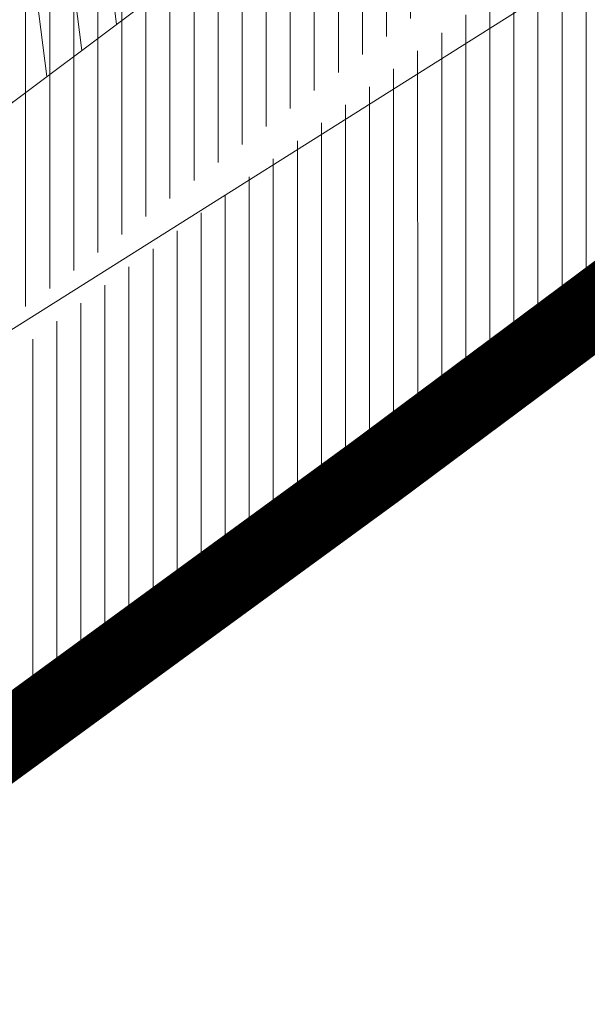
# Model space of a CAD drawing. Header units: metres. Extents: x 195696 to 514079, y 327475 to 328989.
# Tile 3 of 256: x 195847.57 to 195851.31, y 327546.26 to 327552.76. Entities that reach past the tile are written whole.
import ezdxf

# ---------------------------------------------------------------- set-up
doc = ezdxf.new("R2010")
doc.units = ezdxf.units.M
doc.linetypes.add('CENTER2', pattern=[1.125, 0.75, -0.125, 0.125, -0.125])
for name, color, linetype, lineweight in [('B-WE-RI-GWA_TRANSPORTLEIDING_BETON_300-G', 30, 'Continuous', 18), ('N-WE-GR-GRAS-A-250', 62, 'Continuous', 18), ('N-WE-KG-WERKGRENS-200-G', 14, 'CENTER2', 35), ('N-WE-VH-GESLOTENVERHARDING-A-200', 252, 'Continuous', 18), ('N-WE-VH-HERSTRATEN-A-250', 252, 'Continuous', 18), ('N-WE-VH-TEGEL-A', 252, 'Continuous', 18), ('N-WE-VH-VERHARDING_TEGEL-A', 254, 'Continuous', 5)]:
    doc.layers.add(name, color=color, linetype=linetype, lineweight=lineweight)
doc.layers.add('N-WE-VH-GESLOTENVERHARDING_ASFALT_ROOD-A', color=7, linetype='Continuous', lineweight=18, true_color=0xf2beba)
pattern_1 = [(90, (171.4512025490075, 74.11865817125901), (-0.15875, 0), [])]
pattern_2 = [(90, (156401.089197, 432280.567131), (-0.15875, 0), [])]

msp = doc.modelspace()

# ---------------------------------------------------------------- hatches: boundary and pattern name
at = {"layer": 'N-WE-GR-GRAS-A-250', "lineweight": 0}
h = msp.add_hatch(dxfattribs=at)
h.set_pattern_fill('AGR-GRAS_02-SO', color=256, scale=0.05, pattern_type=2)
h.set_pattern_definition([(0, (0, 0), (0.5, 0.5), [0.125, -0.375]), (0, (0.275, 0.3), (0.5, 0.5), [0.125, -0.375]), (90, (0.05, 0.175), (-0.5, 0.5), [0.125, -0.375]), (90, (0.25, 0.35), (-0.5, 0.5), [0.125, -0.375]), (45, (0.1, 0.35), (0, 0.5000000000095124), [0.125, -0.582106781]), (135, (0.275, 0), (-0.5000000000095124, 0), [0.125, -0.582106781]), (26.56505119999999, (0.125, 0.15), (0.5000000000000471, 2.000322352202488e-10), [0.125, -0.9930339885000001]), (26.56505119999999, (0.35, 0.4), (0.5000000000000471, 2.000322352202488e-10), [0.125, -0.9930339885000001]), (63.43494882, (0.35, 0), (2.54993137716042e-11, 0.500000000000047), [0.125, -0.9930339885]), (63.43494882, (0.125, 0.225), (2.54993137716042e-11, 0.500000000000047), [0.125, -0.9930339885]), (63.43494882, (0.3, 0.1), (2.54993137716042e-11, 0.500000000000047), [0.125, -0.9930339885]), (116.5650512, (0, 0.275), (-2.000324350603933e-10, 0.500000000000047), [0.125, -0.9930339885]), (153.43494882, (0.1, 0.07500000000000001), (-0.500000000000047, 2.549949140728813e-11), [0.125, -0.9930339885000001])])
edge = h.paths.add_edge_path()
edge.add_arc((195846.2339292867, 327553.1207627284), 0.3000000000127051, 306.9699804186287, 396.2095109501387)
edge.add_line((195846.4759879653, 327553.2979846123), (195844.4150939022, 327556.1128587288))
edge.add_arc((195844.1730352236, 327555.9356368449), 0.3000000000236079, 36.20951096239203, 124.0598746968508)
edge.add_line((195844.0050175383, 327556.1841726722), (195834.2031076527, 327549.5577871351))
edge.add_arc((195834.371125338, 327549.3092513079), 0.299999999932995, 124.0598746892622, 214.4352624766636)
edge.add_line((195834.1236956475, 327549.1396088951), (195836.3052326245, 327545.9577570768))
edge.add_arc((195836.5526623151, 327546.1273994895), 0.299999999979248, 214.4352624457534, 304.7497029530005)
edge.add_arc((195662.8349918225, 327796.8008017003), 305.2835792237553, 304.72214121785, 306.0235084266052)
edge.add_arc((195665.4391963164, 327793.3052013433), 300.9248493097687, 306.0139132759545, 306.9699803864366)
edge = h.paths.add_edge_path()
edge.add_arc((195855.4803686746, 327560.0544283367), 0.299999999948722, 217.656959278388, 307.123550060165)
edge.add_arc((195722.9404570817, 327735.1539659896), 219.9057290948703, 307.1235500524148, 308.9182578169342)
edge.add_arc((195719.7593388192, 327739.0174507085), 224.9101050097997, 308.9304764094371, 309.5099233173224)
edge.add_arc((195862.6589496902, 327565.7275188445), 0.3000000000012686, 309.5099224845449, 399.0484551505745)
edge.add_line((195862.8919337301, 327565.9165120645), (195861.4747292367, 327567.66359076))
edge.add_arc((195861.2417451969, 327567.4745975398), 0.3000000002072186, 39.04845519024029, 124.0598746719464)
edge.add_line((195861.0737275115, 327567.7231333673), (195853.5245705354, 327562.6196764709))
edge.add_arc((195853.6925882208, 327562.3711406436), 0.3000000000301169, 124.0598746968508, 217.6569593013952)
edge.add_line((195853.4550834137, 327562.1878608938), (195855.2428638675, 327559.8711485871))
at = {"layer": 'N-WE-VH-GESLOTENVERHARDING-A-200', "lineweight": 0}
h = msp.add_hatch(dxfattribs=at)
h.set_pattern_fill('AVH-GESLOTEN-SOD', color=256, scale=0.2, angle=28, pattern_type=2)
h.set_pattern_definition([(87.99999999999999, (0, 0), (-0.3997563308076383, 0.01395979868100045), []), (148, (0, 0), (-0.2119677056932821, -0.3392192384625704), [])])
edge = h.paths.add_edge_path(flags=16)
edge.add_arc((195880.1655836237, 327588.9528181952), 0.5000000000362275, -53.80848710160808, 41.52320272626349, ccw=False)
edge.add_arc((196043.6446531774, 327405.9312850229), 244.9046723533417, 131.7833411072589, 133.7970645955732)
edge.add_arc((195873.4197754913, 327583.3913420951), 0.9999999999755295, 278.98220693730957, 316.4552622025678, ccw=False)
edge.add_line((195873.5759032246, 327582.4036052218), (195872.9619810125, 327582.3126313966))
edge.add_arc((195872.8153970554, 327583.3018296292), 0.999999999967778, 167.3459649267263, 278.4290134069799, ccw=False)
edge.add_line((195871.8396864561, 327583.5208931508), (195871.9958403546, 327584.2164038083))
edge.add_arc((195872.971550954, 327583.9973402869), 1.000000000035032, 133.7875914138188, 167.3459649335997, ccw=False)
edge.add_arc((196043.1978633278, 327406.4100110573), 246.9964571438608, 133.6290453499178, 133.7875914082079, ccw=False)
edge.add_arc((196043.1462730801, 327406.3608464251), 246.9964572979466, 131.7503220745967, 133.612513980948, ccw=False)
edge.add_arc((195879.0077676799, 327590.2604236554), 0.4999999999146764, 41.52320272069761, 131.7503219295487, ccw=False)
edge.add_line((195879.3821113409, 327590.5918853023), (195880.5399272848, 327589.2842798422))
edge = h.paths.add_edge_path(flags=16)
edge.add_arc((196043.190133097, 327406.4241565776), 244.2339199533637, 122.8853466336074, 123.7748736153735)
edge.add_line((195907.4128906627, 327609.4383139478), (195905.8840875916, 327611.724180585))
edge.add_arc((196043.1939871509, 327406.4174368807), 246.9916345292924, 122.886788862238, 123.77475018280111, ccw=False)
edge.add_arc((195909.6252433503, 327612.9877032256), 1.000000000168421, 103.36408669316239, 122.88678885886, ccw=False)
edge.add_line((195909.3941052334, 327613.9606241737), (195910.5171844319, 327614.2274355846))
edge.add_arc((195910.7483225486, 327613.2545146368), 0.9999999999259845, -38.499182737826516, 103.36408669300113, ccw=False)
edge.add_line((195911.5309395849, 327612.6320111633), (195910.8206145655, 327611.7389840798))
edge.add_arc((195910.037997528, 327612.3614875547), 1.000000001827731, 302.885346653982, 321.50081724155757, ccw=False)
edge = h.paths.add_edge_path()
edge.add_line((195913.8862149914, 327610.1762080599), (195909.2428622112, 327617.4930699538))
edge.add_arc((196043.1978635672, 327406.410011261), 250.0000001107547, 122.3995392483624, 135.5156437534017)
edge.add_arc((195793.493235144, 327651.6600849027), 100.0000000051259, 304.0598747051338, 315.5156437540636, ccw=False)
edge.add_line((195849.4991302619, 327568.8148091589), (195827.0150000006, 327553.5950000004))
edge.add_line((195827.0150000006, 327553.5950000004), (195824.245599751, 327551.7426639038))
edge.add_arc((195796.2426523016, 327593.1653016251), 49.99999981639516, 303.09553133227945, 304.0598746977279, ccw=False)
edge.add_line((195823.5444833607, 327551.2772364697), (195820.0502888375, 327548.9997880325))
edge.add_line((195820.0502888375, 327548.9997880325), (195823.8157983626, 327543.1697717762))
edge.add_line((195823.8157983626, 327543.1697717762), (195823.838999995, 327543.1829999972))
edge.add_line((195823.838999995, 327543.1829999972), (195826.4396693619, 327544.6925664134))
edge.add_arc((195801.339107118, 327587.9356212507), 50.00000016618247, 300.1331522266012, 304.0598747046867)
edge.add_line((195829.3420547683, 327546.512983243), (195860.9751881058, 327567.8979316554))
edge.add_arc((195804.9692930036, 327650.7432073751), 99.99999997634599, 304.059874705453, 314.2752211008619)
edge.add_arc((196043.1978603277, 327406.4100152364), 241.2499949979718, 124.56755402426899, 134.2752211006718, ccw=False)
edge.add_arc((196024.160358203, 327433.4729742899), 208.1635880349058, 122.8422075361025, 124.47901762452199, ccw=False)
edge.add_arc((195884.1512028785, 327650.3735842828), 50.00000000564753, 302.8422075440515, 306.4912659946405)
at = {"layer": 'N-WE-VH-GESLOTENVERHARDING_ASFALT_ROOD-A', "lineweight": 0}
h = msp.add_hatch(dxfattribs=at)
h.set_pattern_fill('ANSI31', color=256, scale=0.05, angle=45)
h.set_pattern_definition(pattern_2)
edge = h.paths.add_edge_path()
edge.add_line((195818.773746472, 327550.9075339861), (195819.7985259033, 327549.2377815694))
edge.add_line((195819.7985259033, 327549.2377815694), (195823.705, 327551.771))
edge.add_line((195823.705, 327551.771), (195826.8300000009, 327553.8330000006))
edge.add_line((195826.8300000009, 327553.8330000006), (195832.346, 327557.594))
edge.add_arc((195653.6780453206, 327812.8300705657), 311.5568804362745, 304.9924277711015, 307.0187332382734)
edge.add_line((195841.259, 327564.071), (195847.2209999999, 327568.683))
edge.add_arc((195712.0656050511, 327739.8902715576), 218.1259054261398, 308.2884642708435, 310.314394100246)
edge.add_line((195853.189, 327573.568), (195851.914, 327575.105))
edge.add_arc((195692.6900484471, 327762.5027168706), 245.9068340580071, 307.0693282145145, 310.3531555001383, ccw=False)
edge.add_arc((195659.3993028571, 327804.774960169), 299.7051212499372, 302.7813460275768, 307.2761801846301, ccw=False)
edge.add_arc((195645.5024205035, 327819.2465907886), 319.4194762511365, 302.8510535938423, 303.47164422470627, ccw=False)
h = msp.add_hatch(dxfattribs=at)
h.set_pattern_fill('ANSI31', color=256, scale=0.05, angle=45)
h.set_pattern_definition(pattern_2)
edge = h.paths.add_edge_path()
edge.add_line((195826.2968413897, 327538.6495733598), (195827.418901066, 327536.8213147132))
edge.add_arc((195762.0058595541, 327638.6619460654), 121.0387549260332, 302.7129534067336, 303.3363106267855)
edge.add_arc((195634.2295277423, 327836.1376615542), 356.2458618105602, 303.0514222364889, 306.9376692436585)
edge.add_line((195848.3140000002, 327551.3940000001), (195855.4639999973, 327556.739999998))
edge.add_arc((195709.6615305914, 327751.6195375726), 243.3852794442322, 306.8026293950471, 308.9615852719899)
edge.add_line((195862.702, 327562.371), (195862.387, 327562.484))
edge.add_line((195862.387, 327562.484), (195861.213, 327563.902))
edge.add_arc((195722.9404572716, 327735.1539657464), 220.1057287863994, 306.95964217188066, 308.91815689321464, ccw=False)
edge.add_line((195855.279540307, 327559.2764545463), (195846.671, 327552.824))
edge.add_arc((195665.4403892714, 327793.3035865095), 301.1228416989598, 306.0139132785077, 307.00246848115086, ccw=False)
edge.add_arc((195662.8349910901, 327796.8008016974), 305.4835796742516, 304.65836770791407, 306.0235051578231, ccw=False)
edge.add_line((195836.558, 327545.523), (195827.773, 327539.589))
edge.add_line((195827.773, 327539.589), (195826.2968413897, 327538.6495733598))
at = {"layer": 'N-WE-VH-HERSTRATEN-A-250', "lineweight": 0}
h = msp.add_hatch(dxfattribs=at)
h.set_pattern_fill('AVH-HERSTRATEN-SOD', color=256, scale=0.25, angle=37.14014257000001, pattern_type=2)
h.set_pattern_definition([(97.14014256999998, (195820.5645818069, 327534.0445028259), (-0.2480612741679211, -0.03107417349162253), [])])
edge = h.paths.add_edge_path()
edge.add_line((195827.773, 327539.589), (195828.3236803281, 327538.7542121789))
edge.add_line((195828.3236803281, 327538.7542121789), (195837.122223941, 327544.6973604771))
edge.add_arc((195662.8349903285, 327796.8008011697), 306.483579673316, 304.6573546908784, 306.0235056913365)
edge.add_arc((195665.4461658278, 327793.295785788), 302.1131353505, 306.0139291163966, 307.0022364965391)
edge.add_line((195847.2718073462, 327552.0246050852), (195855.8800486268, 327558.4768354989))
edge.add_arc((195722.9404570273, 327735.153966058), 221.1057291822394, 306.959400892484, 308.9182173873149)
edge.add_arc((195719.7446094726, 327739.0354907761), 226.1333940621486, 308.930402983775, 309.5707465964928)
edge.add_line((195863.7984801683, 327564.723143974), (195872.1462644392, 327571.9359180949))
edge.add_line((195872.1462644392, 327571.9359180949), (195879.6052788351, 327578.6069802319))
edge.add_line((195879.6052788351, 327578.6069802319), (195880.6381110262, 327579.5439538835))
edge.add_line((195880.6381110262, 327579.5439538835), (195883.0298992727, 327576.908932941))
edge.add_line((195883.0298992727, 327576.908932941), (195883.8156375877, 327577.5311504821))
edge.add_line((195883.8156375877, 327577.5311504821), (195880.7066463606, 327580.9563102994))
edge.add_line((195880.7066463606, 327580.9563102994), (195878.936, 327579.35))
edge.add_line((195878.936, 327579.35), (195871.486, 327572.687))
edge.add_line((195871.486, 327572.687), (195863.1530001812, 327565.4870001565))
edge.add_arc((195719.7567011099, 327739.0206877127), 225.1142805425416, 308.93043056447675, 309.5679845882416, ccw=False)
edge.add_arc((195722.9404570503, 327735.1539660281), 220.1057291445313, 306.9596421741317, 308.9182173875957, ccw=False)
edge.add_line((195855.2795403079, 327559.276454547), (195846.6709998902, 327552.8239999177))
edge.add_arc((195665.4404015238, 327793.3035721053), 301.1228228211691, 306.0139133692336, 307.0024682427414, ccw=False)
edge.add_arc((195662.8349901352, 327796.8008014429), 305.4835800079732, 304.6583678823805, 306.023505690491, ccw=False)
edge.add_line((195836.558, 327545.523), (195827.773, 327539.589))
at = {"layer": 'N-WE-VH-TEGEL-A', "lineweight": 0}
h = msp.add_hatch(dxfattribs=at)
h.set_pattern_fill('AVH-TEGEL_300X300_HALFST', color=256, angle=-53.31404965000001, pattern_type=2)
h.set_pattern_definition([(306.68595035, (195848.1041112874, 327560.9336215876), (0.299516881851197, -0.1509623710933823), [0.3, -0.3]), (36.68595035, (195848.1041112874, 327560.9336215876), (-0.1792285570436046, 0.2405766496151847), [])])
edge = h.paths.add_edge_path()
edge.add_line((195855.0845273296, 327559.7489620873), (195853.2967468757, 327562.0656743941))
edge.add_arc((195853.6925882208, 327562.3711406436), 0.5000000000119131, 124.0598747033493, 217.6569592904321, ccw=False)
edge.add_line((195853.4125587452, 327562.7853670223), (195843.893005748, 327556.3498632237))
edge.add_arc((195844.1730352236, 327555.9356368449), 0.5000000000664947, 36.20951095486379, 124.05987469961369, ccw=False)
edge.add_line((195844.5764663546, 327556.2310066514), (195846.6373604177, 327553.4161325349))
edge.add_arc((195846.2339292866, 327553.1207627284), 0.5000000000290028, -53.030016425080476, 36.20951094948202, ccw=False)
edge.add_arc((195665.4402522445, 327793.303770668), 301.1230712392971, 306.9699835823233, 307.0024682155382)
edge.add_line((195846.671000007, 327552.8240000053), (195855.2795403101, 327559.2764545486))
edge.add_arc((195722.9404331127, 327735.1539977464), 220.1057688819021, 306.9596421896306, 307.1235500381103)
edge.add_arc((195855.4803686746, 327560.0544283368), 0.500000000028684, 217.6569592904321, 307.1235500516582, ccw=False)
at = {"layer": 'N-WE-VH-VERHARDING_TEGEL-A', "lineweight": 0}
h = msp.add_hatch(dxfattribs=at)
h.set_pattern_fill('ANSI31', color=256, scale=0.05, angle=45)
h.set_pattern_definition(pattern_1)
edge = h.paths.add_edge_path()
edge.add_line((195873.0117266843, 327596.9954599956), (195861.877, 327588.246))
edge.add_line((195861.877, 327588.246), (195859.574, 327585.207))
edge.add_arc((195834.5531621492, 327604.6606927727), 31.69366639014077, 314.8902509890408, 322.1349466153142, ccw=False)
edge.add_arc((195696.6632569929, 327757.450865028), 237.4720118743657, 310.4175563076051, 312.44242308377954, ccw=False)
edge.add_line((195850.629, 327576.654), (195851.7862968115, 327575.2589394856))
edge.add_arc((195692.3399105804, 327762.9511547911), 246.2752885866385, 310.3482287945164, 312.3154785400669)
edge.add_line((195858.1354643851, 327580.8430766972), (195864.6029225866, 327586.8756385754))
edge.add_line((195864.6029225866, 327586.8756385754), (195868.3827597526, 327590.465534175))
edge.add_arc((195960.7100834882, 327494.6106372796), 133.0883013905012, 131.7780476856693, 133.9260867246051, ccw=False)
edge.add_line((195872.0404286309, 327593.8587519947), (195874.1353444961, 327595.696393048))
edge.add_line((195874.1353444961, 327595.696393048), (195873.0117266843, 327596.9954599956))
edge = h.paths.add_edge_path()
edge.add_line((195817.7175165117, 327552.6285311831), (195818.6691040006, 327551.0780360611))
edge.add_arc((195645.5024203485, 327819.2465910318), 319.2194765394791, 302.8518759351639, 303.4718601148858)
edge.add_arc((195659.3993025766, 327804.7749600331), 299.5051213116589, 302.78111522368, 307.2762514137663)
edge.add_arc((195692.6900490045, 327762.5027172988), 245.7068340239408, 307.069246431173, 310.3070651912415)
edge.add_line((195851.6338243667, 327575.1294946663), (195851.6338124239, 327575.1295090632))
edge.add_arc((195692.3400395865, 327762.9510026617), 246.2750891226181, 310.3016967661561, 310.348228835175)
edge.add_line((195851.7862968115, 327575.2589394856), (195850.629, 327576.654))
edge.add_arc((195696.2893970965, 327757.840736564), 238.0112319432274, 307.09768405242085, 310.4252258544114, ccw=False)
edge.add_line((195839.852, 327568.001), (195839.575, 327567.788))
edge.add_arc((195667.7937490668, 327792.138620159), 282.5632653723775, 302.74366850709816, 307.4406335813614, ccw=False)
edge.add_arc((195726.093143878, 327700.2166558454), 173.7160907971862, 301.83247686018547, 302.969051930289, ccw=False)
h = msp.add_hatch(dxfattribs=at)
h.set_pattern_fill('ANSI31', color=256, scale=0.05, angle=45)
h.set_pattern_definition(pattern_1)
edge = h.paths.add_edge_path()
edge.add_arc((195709.4239416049, 327751.9279895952), 243.9745177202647, 308.9598301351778, 311.9630282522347)
edge.add_line((195872.5577301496, 327570.5142846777), (195880.7490481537, 327577.8745703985))
edge.add_line((195880.7490481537, 327577.8745703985), (195882.2594718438, 327579.2455703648))
edge.add_line((195882.2594718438, 327579.2455703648), (195883.856066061, 327577.4866106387))
edge.add_arc((195962.9099268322, 327476.8434029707), 127.9787800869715, 128.1491491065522, 133.3416795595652)
edge.add_line((195875.072, 327569.919), (195873.497, 327568.321))
edge.add_arc((195410.3295961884, 328141.4274219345), 736.8683836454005, 308.0018676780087, 308.94410289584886, ccw=False)
edge.add_line((195864.01, 327560.782), (195862.8291122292, 327562.2165800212))
edge = h.paths.add_edge_path()
edge.add_line((195827.5235380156, 327536.6508216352), (195828.4615875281, 327535.1223849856))
edge.add_arc((195755.4043983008, 327650.3900431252), 136.4697252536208, 302.3667170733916, 303.0339786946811)
edge.add_arc((195597.7533621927, 327888.2805836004), 421.8532619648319, 303.3712972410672, 306.68756502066)
edge.add_line((195849.7900670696, 327549.9942048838), (195856.665, 327555.116))
edge.add_arc((195413.1938402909, 328137.5942842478), 732.0844357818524, 307.2839139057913, 308.0099301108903)
edge.add_line((195864.01, 327560.782), (195862.8291121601, 327562.2165801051))
edge.add_arc((195709.660574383, 327751.6207652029), 243.5868352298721, 306.8026222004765, 308.96198767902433, ccw=False)
edge.add_line((195855.5837633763, 327556.5798228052), (195848.4339764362, 327551.2339821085))
edge.add_arc((195634.2295277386, 327836.1376615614), 356.4458618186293, 303.0515025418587, 306.93762646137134, ccw=False)
edge.add_arc((195762.005859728, 327638.6619461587), 121.2387549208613, 302.7110160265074, 303.33607667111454, ccw=False)

# ---------------------------------------------------------------- linework, layer by layer
at = {"layer": 'B-WE-RI-GWA_TRANSPORTLEIDING_BETON_300-G'}
msp.add_line((195804.51, 327523.62), (195852.83, 327554.06), dxfattribs=at)
at = {"layer": 'N-WE-KG-WERKGRENS-200-G', "ltscale": 20, "const_width": 0.5, "flags": 128}
msp.add_lwpolyline([(195828.5449324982, 327534.879240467, 0.003022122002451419), (195829.93590122, 327535.771814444, 0.01445730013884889), (195849.9203571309, 327549.7795194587), (195856.8154032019, 327554.916298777, 0.003168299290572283), (195864.1639217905, 327560.5850023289, 0.004116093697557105), (195873.665133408, 327568.1354444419), (195875.2468758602, 327569.7402853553, -0.04590442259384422), (195893.6684553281, 327584.1758765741, -0.003920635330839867), (195895.415665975, 327585.2829132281), (195899.6903654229, 327587.1140162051), (195908.6549476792, 327591.1456296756), (195913.7783480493, 327593.5262803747), (195911.7519175, 327599.815644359, 0.01672595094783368), (195914.3030782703, 327602.3834741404, -0.05873833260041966), (195918.1914157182, 327605.6903519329, -0.0149636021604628), (195933.7835255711, 327615.4114837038, -0.02290013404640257), (195960.6453597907, 327629.6436936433), (195962.2695904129, 327626.1022357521), (195964.6556142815, 327627.196545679), (195963.0164419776, 327630.7705827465), (195985.3556549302, 327641.6865604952), (195986.2883373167, 327639.6407298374), (195991.3787427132, 327641.9896044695), (195991.2167854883, 327642.3405929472), (196016.8331699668, 327654.1033951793), (196043.3648561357, 327666.2187952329), (196062.7450758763, 327674.9827924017, -0.2249660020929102), (196073.449816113, 327674.7914675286, -0.1421209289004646), (196089.6624870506, 327659.9048043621), (196098.6602686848, 327645.085066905), (196102.7039221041, 327638.3856411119), (196105.2942913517, 327634.0936276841), (196104.5483598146, 327630.4830016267), (196106.5069983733, 327630.0783598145), (196106.8157439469, 327631.572819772), (196109.5556329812, 327627.0332549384), (196106.9175713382, 327623.6433724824), (196107.2726273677, 327621.2378997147), (196108.1724373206, 327618.762568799), (196115.3588616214, 327620.4646843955), (196117.1091711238, 327616.5289866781), (196119.7797565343, 327617.7166670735), (196121.91969184, 327613.0267845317, -0.00392140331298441), (196122.0892688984, 327612.647286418), (196123.750845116, 327608.8491332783), (196134.2791748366, 327613.0028017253), (196129.7162030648, 327622.9043765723), (196131.4787331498, 327623.7577356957), (196131.9220392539, 327622.8057424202), (196136.5309742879, 327625.0444784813), (196135.9782779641, 327626.2430509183, 0.0008442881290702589), (196135.4677727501, 327627.3242460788, 0.00200703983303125), (196134.3940288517, 327629.5648853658, 0.01591494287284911), (196124.8497653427, 327647.7894020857), (196123.6001729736, 327650.0628411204), (196120.6893621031, 327655.3570407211, -0.0299467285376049), (196119.8876454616, 327657.1722740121, -0.03392687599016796), (196119.2473421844, 327659.3243675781, -0.079656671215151), (196118.7071710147, 327669.5938870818, -0.05596398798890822), (196120.895766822, 327679.4810814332, -0.02465094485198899), (196122.3280872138, 327683.3089118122, -0.06398449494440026), (196127.6991712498, 327692.3564989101, -0.0612915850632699), (196136.293138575, 327701.4290951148, -0.002153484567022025), (196137.0448438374, 327702.0496886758), (196134.1238128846, 327705.3584450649), (196130.8403230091, 327710.2730661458), (196128.7795578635, 327714.2167266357), (196130.2824716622, 327714.9511575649), (196136.9835533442, 327718.6725045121), (196150.0915809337, 327725.9518544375), (196156.6698113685, 327729.6049777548, 0.02051814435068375), (196159.759876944, 327731.9555349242, 0.01138610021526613), (196162.7602591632, 327734.61370686), (196165.2195120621, 327736.8760195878), (196167.7078296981, 327739.1642312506), (196170.8379913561, 327742.0864486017), (196172.2114536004, 327743.3378795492), (196172.7900103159, 327745.3866384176), (196177.2139084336, 327749.0588039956), (196171.1339694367, 327757.446802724), (196170.3308734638, 327756.8646883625), (196166.3917223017, 327754.1642742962, -0.0100198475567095), (196156.8914572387, 327748.0422097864, -0.01471472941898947), (196147.7306214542, 327742.3407961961, -0.01528916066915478), (196132.0511333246, 327733.9555756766), (196122.9626991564, 327729.5143181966), (196100.9848614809, 327719.042824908), (196087.5797895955, 327712.7232624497), (196081.7786652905, 327709.9886752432, -0.2480229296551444), (196065.9737873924, 327710.7727387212, -0.0712461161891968), (196063.1016454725, 327712.8429666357), (196060.8679620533, 327714.9103437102), (196050.3103998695, 327724.2971762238), (196044.9293871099, 327729.4094879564), (196037.4614946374, 327736.5039462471), (196032.9629942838, 327731.7832916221), (196022.0346868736, 327741.8797633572), (196018.5616055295, 327737.8270700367), (196029.6593570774, 327728.3165073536), (196024.2891402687, 327722.6810873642), (196034.8576936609, 327713.3451998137), (196036.6471843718, 327711.7636285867), (196037.5375465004, 327710.9511731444), (196040.1934819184, 327706.0842392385), (196041.8161890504, 327702.9959890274), (196042.3214468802, 327700.6229266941), (196041.2663362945, 327695.3568707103), (196023.709869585, 327687.1903512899), (196023.4951042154, 327687.5758275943), (195979.9437075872, 327667.9113284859), (195976.7737302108, 327674.8803333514), (195975.8441556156, 327679.2544665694), (195926.1986886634, 327656.7524510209), (195882.7902105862, 327637.089170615), (195881.879234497, 327639.009765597), (195874.9585656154, 327635.9455117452), (195875.384539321, 327634.9207798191, -0.04918109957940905), (195875.5385754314, 327634.4258961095, -0.2318256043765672), (195874.9557544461, 327632.1454860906, -0.07746400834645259), (195874.3361499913, 327631.6101987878), (195873.9705564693, 327631.4274020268), (195873.5946628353, 327631.2433504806), (195871.5802376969, 327630.3158382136), (195870.8957485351, 327630.0005341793), (195869.0103416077, 327629.1436501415), (195872.6494445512, 327620.8904526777), (195873.4676874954, 327621.2196042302, -0.07566582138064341), (195875.1650564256, 327621.7493192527), (195875.3232605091, 327621.7713942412), (195875.4866921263, 327621.7896601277, -0.08613164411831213), (195877.2482289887, 327621.6983242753, -0.01963332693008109), (195877.6368416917, 327621.5943180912, -0.1395863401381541), (195880.0341996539, 327620.0301874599, -0.05548109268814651), (195880.685988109, 327619.0919567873), (195880.8395418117, 327618.7565879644), (195880.9070976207, 327618.608889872), (195878.4306356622, 327617.5280064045), (195879.5647862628, 327616.8923987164), (195882.3475669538, 327610.7493257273), (195879.8452018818, 327608.734657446, 0.1964746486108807), (195876.1627006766, 327602.0723668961, -0.1879515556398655), (195875.3311774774, 327600.5077894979), (195872.4633350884, 327598.0391846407, 0.01059940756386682), (195868.9136781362, 327594.85022724), (195868.0938996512, 327594.081733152, -0.02178076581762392), (195864.8276881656, 327591.2767985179), (195861.4742628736, 327588.6417396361), (195859.1297837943, 327585.548004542, -0.03149793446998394), (195856.5342211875, 327582.6121502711, -0.008822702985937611), (195850.2659221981, 327577.0803502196, -0.01452253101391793), (195839.5124260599, 327568.4463028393), (195839.2340966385, 327568.2322805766, -0.02049592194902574), (195820.3248775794, 327554.9465112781), (195818.0145626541, 327553.4715049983), (195816.984273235, 327552.8391840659), (195828.5449324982, 327534.879240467)], format="xyb", close=True, dxfattribs=at)
at = {"layer": 'N-WE-VH-HERSTRATEN-A-250'}
msp.add_lwpolyline([(195827.773, 327539.589), (195828.3236803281, 327538.7542121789), (195837.122223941, 327544.6973604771, 0.005961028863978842), (195843.0832254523, 327548.9243030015, 0.004312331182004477), (195847.2718073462, 327552.0246050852), (195855.8800486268, 327558.4768354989, 0.008547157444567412), (195861.8413912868, 327563.1241025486, 0.002794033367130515), (195863.7984801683, 327564.723143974), (195872.1462644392, 327571.9359180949), (195879.6052788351, 327578.6069802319), (195880.6381110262, 327579.5439538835), (195883.0298992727, 327576.908932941), (195883.8156375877, 327577.5311504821), (195880.7066463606, 327580.9563102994), (195878.936, 327579.35), (195871.486, 327572.687), (195863.1530001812, 327565.4870001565, -0.002781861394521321), (195861.2131808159, 327563.9021459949, -0.00854610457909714), (195855.2795403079, 327559.276454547), (195846.6709998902, 327552.8239999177, -0.004313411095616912), (195842.4951083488, 327549.7330787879, -0.005956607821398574), (195836.558, 327545.523)], format="xyb", close=True, dxfattribs=at)

doc.saveas('drawing.dxf')
